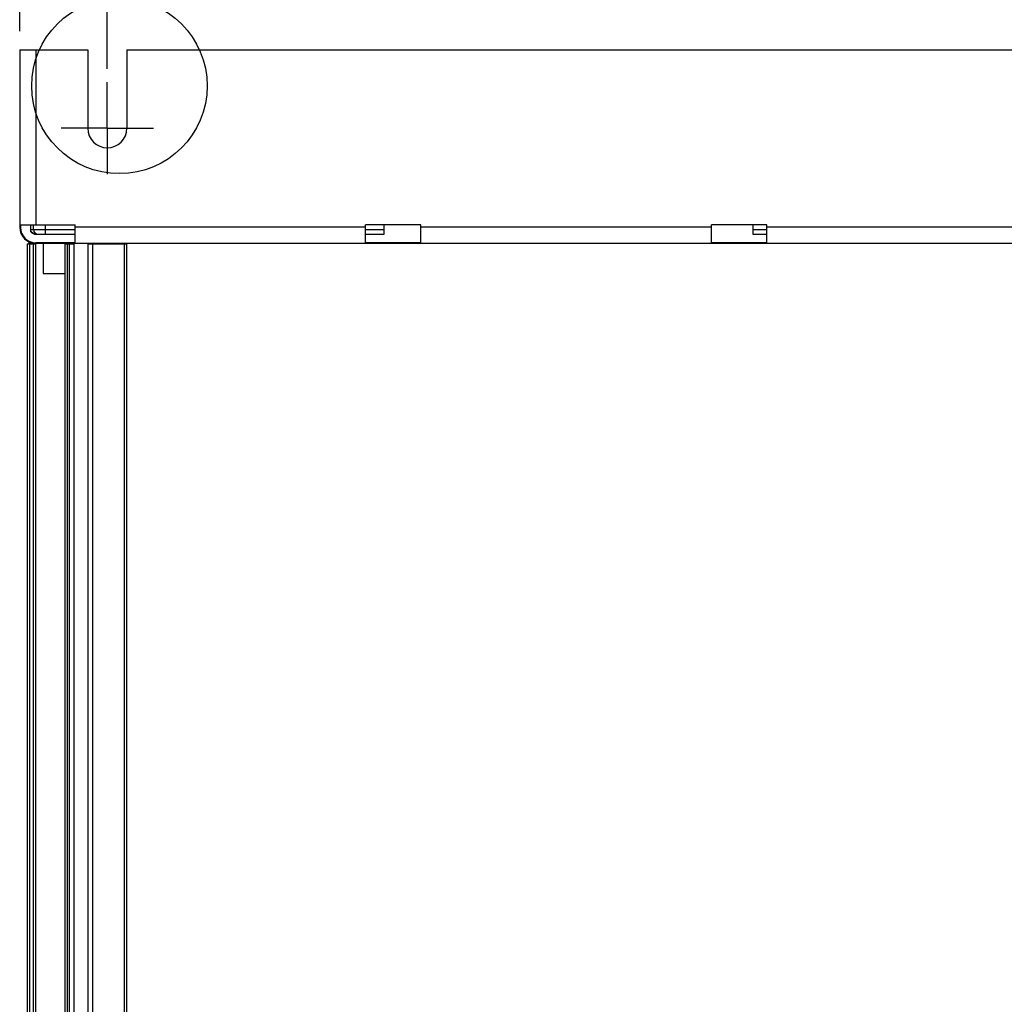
# Model space of a CAD drawing. Extents: x 0 to 594, y 0 to 420.
# Tile 68 of 131: x 346 to 389, y 236 to 279. Entities that reach past the tile are written whole.
import ezdxf

# ---------------------------------------------------------------- set-up
doc = ezdxf.new("R2010")
doc.units = 0
doc.header["$LTSCALE"] = 32.67
doc.linetypes.add('CENTER', pattern=[0.6, 0.375, -0.075, 0.075, -0.075])
doc.layers.get('0').update_dxf_attribs({"linetype": 'CONTINUOUS'})
doc.layers.add('DEFAULT_1', color=7, linetype='CENTER')
doc.styles.get("Standard").update_dxf_attribs({"font": 'txt', "width": 0.8})
doc.dimstyles.get("Standard").update_dxf_attribs({"dimtxt": 2.5, "dimasz": 2.5, "dimexe": 1.25, "dimexo": 0.625, "dimtad": 1, "dimcen": 2.5, "dimazin": 3, "dimtfac": 1, "dimtmove": 0, "dimatfit": 3})

# ---------------------------------------------------------------- blocks, each defined once
blk = doc.blocks.new('_FILLED')
at = {"color": 0, "linetype": 'BYBLOCK'}
blk.add_solid([(0, 0), (-1, 0.143), (-1, -0.143)], dxfattribs=at)
blk = doc.blocks.new('*D3')
at = {"color": 2, "linetype": 'CONTINUOUS'}
for p, q in [((345.83, 284.776), (345.83, 301.313)), ((407.43, 278.461), (407.43, 301.313)), ((345.83, 300.313), (376.63, 300.313)), ((407.43, 300.313), (376.63, 300.313)), ((345.83, 278.661), (345.83, 279.92))]:
    blk.add_line(p, q, dxfattribs=at)
at = {"color": 2, "linetype": 'CONTINUOUS', "xscale": 3.5, "yscale": 3.5, "zscale": 3.5, "rotation": 180}
blk.add_blockref('_FILLED', (345.83, 300.313), dxfattribs=at)
at = {"color": 2, "linetype": 'CONTINUOUS', "xscale": 3.5, "yscale": 3.5, "zscale": 3.5}
blk.add_blockref('_FILLED', (407.43, 300.313), dxfattribs=at)
at = {"color": 5, "linetype": 'CONTINUOUS', "width": 0.8}
blk.add_text('308', height=3.5, dxfattribs=at).set_placement((371.657, 301.188))
blk = doc.blocks.new('*D5')
at = {"color": 2, "linetype": 'CONTINUOUS'}
for p, q in [((349.63, 280.283), (349.63, 290.259)), ((403.63, 276.86), (403.63, 290.259)), ((349.63, 289.259), (376.63, 289.259)), ((403.63, 289.259), (376.63, 289.259)), ((349.63, 277.039), (349.63, 279.585))]:
    blk.add_line(p, q, dxfattribs=at)
at = {"color": 2, "linetype": 'CONTINUOUS', "xscale": 3.5, "yscale": 3.5, "zscale": 3.5, "rotation": 180}
blk.add_blockref('_FILLED', (349.63, 289.259), dxfattribs=at)
at = {"color": 2, "linetype": 'CONTINUOUS', "xscale": 3.5, "yscale": 3.5, "zscale": 3.5}
blk.add_blockref('_FILLED', (403.63, 289.259), dxfattribs=at)
at = {"color": 5, "linetype": 'CONTINUOUS', "width": 0.8}
blk.add_text('270', height=3.5, dxfattribs=at).set_placement((371.186, 290.134))

msp = doc.modelspace()

# ---------------------------------------------------------------- linework, layer by layer
at = {"color": 7, "linetype": 'CONTINUOUS'}
for p, q in [((345.83, 277.857), (345.83, 270.157)), ((345.83, 277.857), (348.78, 277.857)), ((346.53, 277.857), (346.53, 270.257)), ((348.78, 277.857), (348.78, 274.457)), ((350.48, 277.857), (350.48, 274.457)), ((350.48, 277.857), (402.78, 277.857)), ((345.83, 270.157), (345.859, 270.157)), ((345.859, 270.257), (345.859, 270.157)), ((345.859, 270.257), (348.23, 270.257)), ((346.306, 269.957), (346.306, 270.257)), ((346.306, 270.057), (348.23, 270.057)), ((346.43, 270.057), (346.43, 270.257)), ((346.93, 270.257), (346.93, 269.857)), ((348.23, 269.486), (348.23, 270.257)), ((360.83, 270.157), (348.23, 270.157)), ((360.83, 269.486), (360.83, 270.257)), ((363.23, 270.257), (360.83, 270.257)), ((360.83, 270.057), (361.63, 270.057)), ((361.63, 269.857), (361.63, 270.257)), ((363.23, 269.486), (363.23, 270.257)), ((375.83, 270.157), (363.23, 270.157)), ((375.83, 269.486), (375.83, 270.257)), ((378.23, 270.257), (375.83, 270.257)), ((377.63, 270.257), (377.63, 269.857)), ((377.63, 270.057), (378.23, 270.057)), ((378.23, 269.486), (378.23, 270.257)), ((390.83, 270.157), (378.23, 270.157)), ((346.53, 269.857), (348.23, 269.857)), ((360.83, 269.857), (361.63, 269.857)), ((377.63, 269.857), (378.23, 269.857)), ((346.15, 269.432), (346.15, 173.483)), ((346.15, 269.432), (346.53, 269.432)), ((346.231, 269.524), (346.23, 269.457)), ((346.33, 269.457), (346.23, 269.457)), ((346.24, 269.457), (346.24, 269.432)), ((346.25, 269.432), (346.25, 173.483)), ((346.33, 269.486), (346.33, 269.432)), ((346.43, 173.483), (346.43, 269.432)), ((346.53, 173.483), (346.53, 269.486)), ((348.23, 269.486), (346.53, 269.486)), ((406.73, 269.457), (346.53, 269.457)), ((346.84, 269.457), (346.84, 268.157)), ((347.79, 269.457), (347.79, 173.458)), ((347.79, 269.432), (348.19, 269.432)), ((347.89, 269.432), (347.89, 173.458)), ((347.99, 173.458), (347.99, 269.432)), ((348.19, 173.458), (348.19, 269.457)), ((348.79, 269.457), (348.79, 173.458)), ((348.79, 269.432), (350.47, 269.432)), ((348.99, 269.432), (348.99, 173.458)), ((350.37, 173.458), (350.37, 269.432)), ((350.47, 173.458), (350.47, 269.457)), ((363.23, 269.486), (360.83, 269.486)), ((378.23, 269.486), (375.83, 269.486)), ((346.84, 268.157), (347.79, 268.157))]:
    msp.add_line(p, q, dxfattribs=at)
msp.add_lwpolyline([(346.306, 269.994), (346.352, 269.95), (346.462, 269.882), (346.58, 269.857)], dxfattribs=at)
at = {"color": 2, "linetype": 'CONTINUOUS'}
msp.add_circle((350.154, 276.29), 3.805, dxfattribs=at)
at = {"color": 7, "linetype": 'CONTINUOUS'}
for centre, radius, start, end in [((349.63, 274.457), 0.85, 180, 360), ((346.53, 270.157), 0.7, 180, 270), ((346.53, 270.157), 0.671, 180, 270), ((346.63, 270.057), 0.2, 180, 270), ((346.53, 270.157), 0.3, 221.8103, 270)]:
    msp.add_arc(centre, radius, start, end, dxfattribs=at)
at = {"layer": 'DEFAULT_1', "color": 7, "linetype": 'CENTER'}
for q in [(349.63, 276.457), (347.63, 274.457), (349.63, 272.457), (351.63, 274.457)]:
    msp.add_line((349.63, 274.457), q, dxfattribs=at)

# ---------------------------------------------------------------- dimensions: what is measured, and where the dimension line sits
at = {"color": 2, "linetype": 'CONTINUOUS'}
dim = msp.add_linear_dim(base=(407.43, 300.313), p1=(345.83, 278.661), p2=(407.43, 278.461), dimstyle='Standard', dxfattribs=at)
dim.commit()
dim.dimension.update_dxf_attribs({"geometry": '*D3', "text_midpoint": (375.857, 302.938), "dimtype": 128})
dim = msp.add_linear_dim(base=(349.63, 289.259), p1=(403.63, 276.86), p2=(349.63, 277.039), angle=180, dimstyle='Standard', dxfattribs=at)
dim.commit()
dim.dimension.update_dxf_attribs({"geometry": '*D5', "text_midpoint": (375.386, 291.884), "dimtype": 128})

doc.saveas('drawing.dxf')
